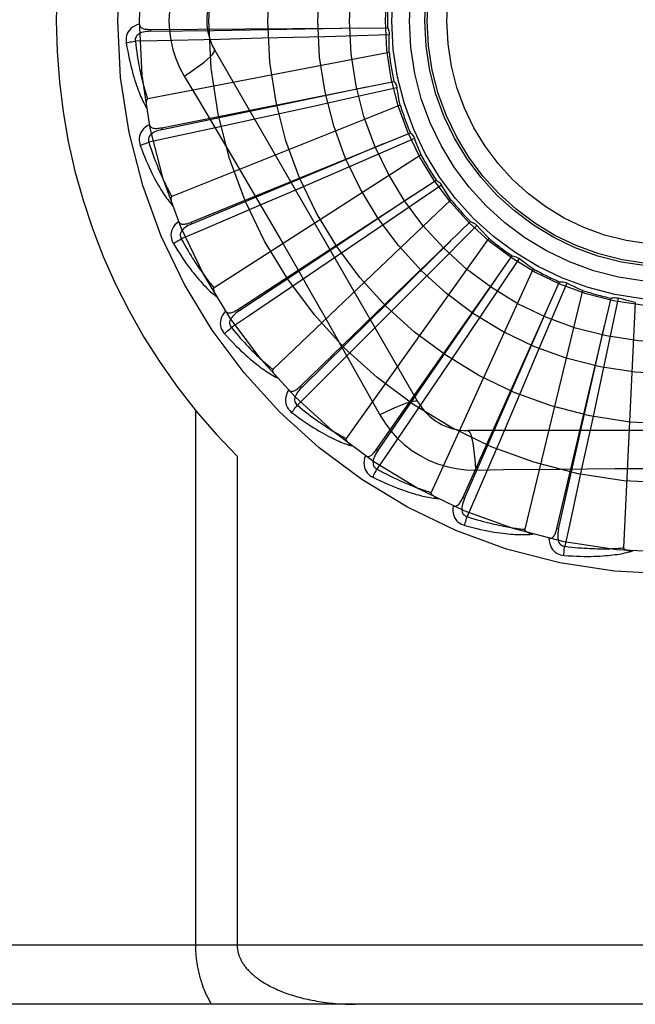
# Model space of a CAD drawing. Header units: inches. Extents: x 0 to 212, y 0 to 138.
# Tile 129 of 256: x 37.72 to 38.033, y 76.196 to 76.696. Entities that reach past the tile are written whole.
import ezdxf

# ---------------------------------------------------------------- set-up
doc = ezdxf.new("R2010")
doc.units = ezdxf.units.IN
doc.header["$LTSCALE"] = 11.6875
doc.header["$MEASUREMENT"] = 0
doc.linetypes.add('HIDDEN', pattern=[0.2, 0.1, -0.1])
doc.layers.add('LEFTHAND_DOOR_ASSEMBLY', color=7, linetype='CONTINUOUS')

msp = doc.modelspace()

# ---------------------------------------------------------------- linework, layer by layer
at = {"layer": 'LEFTHAND_DOOR_ASSEMBLY', "color": 8, "linetype": 'HIDDEN'}
for p, q in [((37.7868590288, 76.6914608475), (37.7868659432, 76.6905012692)), ((37.7868591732, 76.6914608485), (37.9072082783, 76.6922723)), ((37.8435398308, 76.6869478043), (37.8217927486, 76.68641005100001)), ((37.8753222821, 76.6877830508), (37.8435398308, 76.6869478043)), ((37.9081039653, 76.6887046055), (37.8753222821, 76.6877830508)), ((37.9080541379, 76.6798101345), (37.7853436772, 76.6561596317)), ((37.9227152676, 76.5020504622), (37.81927331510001, 76.6812171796)), ((37.7924613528, 76.6414715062), (37.9104820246, 76.6650445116)), ((37.8039263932, 76.6677570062), (37.81119210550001, 76.6555912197)), ((37.9136710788, 76.6529676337), (37.7976540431, 76.6065214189)), ((37.8696791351, 76.6523190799), (37.8383266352, 76.6454370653)), ((37.8383266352, 76.6454370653), (37.8175247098, 76.6409090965)), ((37.8175247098, 76.6409090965), (37.7859575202, 76.6340861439)), ((37.7924612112, 76.6414714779), (37.7926496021, 76.64053054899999)), ((37.807422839, 76.5934457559), (37.9188495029, 76.6389283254)), ((37.9210070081, 76.6359490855), (37.8909160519, 76.62290982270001)), ((37.8860855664, 76.6253425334), (37.9056943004, 76.63357849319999)), ((37.8077857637, 76.5925574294), (37.8860855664, 76.6253425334)), ((37.9242664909, 76.62767322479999), (37.8191360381, 76.5601099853)), ((37.8909160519, 76.62290982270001), (37.8617206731, 76.6103220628)), ((37.8312028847, 76.5491193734), (37.9320082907, 76.61486764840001)), ((37.8617206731, 76.6103220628), (37.841731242, 76.601740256)), ((37.9346906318, 76.6123505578), (37.9076111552, 76.59385218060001)), ((37.9394574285, 76.60484111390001), (37.84901324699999, 76.5186027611)), ((37.8074227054, 76.5934457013), (37.8077857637, 76.5925574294)), ((37.86294201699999, 76.5100944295), (37.9494827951, 76.5937320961)), ((37.9076111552, 76.59385218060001), (37.881325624, 76.57596663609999)), ((37.9525930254, 76.591768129), (37.9295037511, 76.5684792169)), ((37.9586948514, 76.5852965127), (37.8862058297, 76.4834999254)), ((37.881325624, 76.57596663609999), (37.8633215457, 76.56375688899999)), ((37.901493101, 76.4777813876), (37.9706414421, 76.5762855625)), ((37.9740671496, 76.5749457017), (37.9558025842, 76.5477079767)), ((37.9812834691, 76.5697458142), (37.9293695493, 76.4560701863)), ((37.9295037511, 76.5684792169), (37.9070780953, 76.545942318)), ((37.9454628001, 76.453348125), (37.9947195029, 76.5631586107)), ((37.9983368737, 76.5624912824), (37.9855571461, 76.5322891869)), ((38.0064068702, 76.5587510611), (37.9769443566, 76.43730492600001)), ((37.9932619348, 76.43767772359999), (38.0208467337, 76.5548256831)), ((38.0245250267, 76.5548550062), (38.0176920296, 76.5227801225)), ((38.0331570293, 76.5527096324), (38.0272107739, 76.4278823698)), ((37.8312027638, 76.5491192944), (37.8317273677, 76.548315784)), ((37.9070780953, 76.545942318), (37.8917100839, 76.5305459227)), ((37.9558025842, 76.5477079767), (37.9380473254, 76.5213342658)), ((37.9855571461, 76.5322891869), (37.9731140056, 76.5030318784)), ((37.9380473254, 76.5213342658), (37.9258708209, 76.50330768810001)), ((38.0176920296, 76.5227801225), (38.0110107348, 76.4916966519)), ((37.8629419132, 76.5100943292), (37.86360910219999, 76.5094046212)), ((37.9731140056, 76.5030318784), (37.9645690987, 76.4830266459)), ((37.809629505, 76.49782224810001), (37.809629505, 76.2258005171)), ((38.0110107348, 76.4916966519), (38.0064062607, 76.47043580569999)), ((38.1548582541, 76.48746712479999), (37.9479743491, 76.48746712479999)), ((37.8308427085, 76.474433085), (37.8308427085, 76.2258005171)), ((37.9014930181, 76.4777812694), (37.9022786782, 76.4772302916)), ((37.9519577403, 76.4674462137), (37.9661264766, 76.467655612)), ((37.945462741, 76.4533479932), (37.9463384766, 76.45295565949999)), ((37.9932619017, 76.437677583), (37.9941960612, 76.4374580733)), ((38.5349163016, 76.2258005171), (37.4429163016, 76.2258005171)), ((38.5349163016, 76.1958005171), (37.4729163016, 76.1958005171))]:
    msp.add_line(p, q, dxfattribs=at)
for points in [[(37.8039263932, 76.723844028), (37.8015829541, 76.7194858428), (37.7996512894, 76.71496432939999), (37.7981368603, 76.71028811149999), (37.7970491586, 76.7055077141), (37.7963946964, 76.7006749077), (37.796174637, 76.6958005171)], [(37.796174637, 76.6958005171), (37.7963965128, 76.6909234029), (37.7970509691, 76.68609084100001), (37.7981355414, 76.6813152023), (37.7996469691, 76.6766430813), (37.8015793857, 76.6721201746), (37.8039263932, 76.6677570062)], [(37.7811516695, 76.6941536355), (37.7798622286, 76.69372667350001), (37.7787094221, 76.6932096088), (37.7776853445, 76.6925997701), (37.7767999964, 76.6919038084), (37.7760535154, 76.6911242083), (37.7754473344, 76.690272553), (37.7749825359, 76.6893507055), (37.7746495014, 76.6883918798), (37.7744491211, 76.6874208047), (37.7743585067, 76.6864660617), (37.7743606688, 76.6855685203), (37.7744585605, 76.68471576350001)], [(37.7868662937, 76.69049983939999), (37.785829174, 76.6904621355), (37.7848499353, 76.6903783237), (37.783926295, 76.6902453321), (37.7830619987, 76.6900614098), (37.7822581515, 76.68982199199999), (37.7815217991, 76.6895268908), (37.7808553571, 76.68917667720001), (37.780276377, 76.6887684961), (37.7798031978, 76.68830132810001), (37.7794368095, 76.687780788), (37.7791854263, 76.6872098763), (37.7790434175, 76.6866138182), (37.7790069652, 76.68602176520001), (37.7790753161, 76.6854354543)], [(37.7811516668, 76.6941573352), (37.7811997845, 76.69369762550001), (37.7813258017, 76.693284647), (37.7815349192, 76.69291762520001), (37.781811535, 76.6925988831), (37.7821423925, 76.6923331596), (37.7825256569, 76.6921124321), (37.7829572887, 76.691931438), (37.7834306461, 76.6917866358), (37.7839392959, 76.6916741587), (37.7844785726, 76.6915897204), (37.7850421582, 76.6915283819), (37.7856285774, 76.6914882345), (37.7862338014, 76.691465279), (37.7868591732, 76.6914608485)], [(37.7868659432, 76.6905012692), (37.8191313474, 76.6909955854), (37.8930070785, 76.69219498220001)], [(37.9072082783, 76.6922723), (37.9074963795, 76.6917218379), (37.9077297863, 76.6911489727), (37.9079098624, 76.6905478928), (37.9080336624, 76.6899336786), (37.9080979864, 76.68932126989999), (37.9081039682, 76.68870465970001)], [(37.7744585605, 76.68471576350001), (37.7748222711, 76.68251677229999), (37.7751993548, 76.6804168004), (37.7755865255, 76.6784175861), (37.7759826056, 76.676512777), (37.7763864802, 76.67469793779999), (37.776796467, 76.67296912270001), (37.7772114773, 76.671322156), (37.7776299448, 76.6697533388), (37.7780507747, 76.6682587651), (37.7784724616, 76.6668349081), (37.7788938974, 76.6654780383), (37.7793135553, 76.664184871), (37.7797296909, 76.662951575), (37.7801424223, 76.66177605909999), (37.7805513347, 76.6606554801), (37.78095698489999, 76.6595883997), (37.7813601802, 76.658573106), (37.7817604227, 76.6576077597), (37.7821579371, 76.65669073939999), (37.7825517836, 76.65581976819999), (37.7829414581, 76.65499277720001), (37.78332614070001, 76.6542075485), (37.7837045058, 76.65346185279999), (37.7840777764, 76.652753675), (37.7844471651, 76.652080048), (37.7848117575, 76.6514417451)], [(37.7744585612, 76.6847157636), (37.7750657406, 76.68484015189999), (37.775761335, 76.6849672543), (37.7765216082, 76.6850925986), (37.7773372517, 76.6852146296), (37.778198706, 76.6853317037), (37.7790752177, 76.6854395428)], [(37.8217927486, 76.68641005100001), (37.7901200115, 76.6856838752), (37.7790751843, 76.6854398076)], [(37.7790751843, 76.6854398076), (37.7792982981, 76.68360301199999), (37.7795279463, 76.68184187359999), (37.7797646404, 76.6801580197), (37.7800068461, 76.6785465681), (37.7802534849, 76.67700414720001), (37.7805037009, 76.6755278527), (37.7807565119, 76.6741145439), (37.7810112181, 76.6727615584), (37.7812669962, 76.6714659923), (37.7815232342, 76.6702254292), (37.781779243, 76.6690372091), (37.7820344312, 76.6678991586), (37.782288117, 76.6668089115), (37.7825398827, 76.6657643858), (37.7827890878, 76.6647632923), (37.7830357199, 76.6638038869), (37.7832795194, 76.662884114), (37.7835205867, 76.6620026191), (37.7837589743, 76.6611577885), (37.7839945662, 76.6603483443), (37.7842273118, 76.6595729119), (37.78445706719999, 76.6588301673), (37.7846837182, 76.6581187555), (37.7849071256, 76.6574373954), (37.7851270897, 76.6567841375), (37.7853436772, 76.6561596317)], [(37.9080541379, 76.6798101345), (37.9080161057, 76.6820378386), (37.9080117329, 76.6842628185), (37.9080410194, 76.6864850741), (37.9081039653, 76.6887046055)], [(37.8039247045, 76.6677559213), (37.8067598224, 76.6696186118), (37.8093908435, 76.6714308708), (37.8117361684, 76.6731345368), (37.8138121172, 76.6747375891), (37.8156145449, 76.6762375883), (37.817093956, 76.677599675), (37.8182258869, 76.678802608), (37.8189805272, 76.6798208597), (37.8193333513, 76.6806335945), (37.8192734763, 76.6812169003)], [(37.9104820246, 76.6650445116), (37.9108690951, 76.66455852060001), (37.9112066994, 76.66404018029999), (37.9114972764, 76.6634840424), (37.91173508, 76.6629043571), (37.9119141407, 76.66231518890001), (37.9120367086, 76.6617108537)], [(37.7926496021, 76.64053054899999), (37.8242383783, 76.6471222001), (37.8965520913, 76.6622809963)], [(37.912036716, 76.66171079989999), (37.8800218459, 76.6546019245), (37.8696791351, 76.6523190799)], [(37.9136710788, 76.6529676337), (37.9132121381, 76.6551478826), (37.9127867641, 76.6573318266), (37.9123949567, 76.6595194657), (37.912036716, 76.66171079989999)], [(37.7853436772, 76.6561596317), (37.785183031, 76.65609554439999), (37.7850461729, 76.6559966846), (37.7849346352, 76.6558594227), (37.784843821, 76.6556946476), (37.7847703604, 76.6555112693), (37.7847121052, 76.6553115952), (37.7846662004, 76.65510118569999), (37.7846313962, 76.6548791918), (37.784605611, 76.6546463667), (37.7845884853, 76.65440346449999), (37.7845790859, 76.65415133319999), (37.7845770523, 76.6538904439), (37.7845817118, 76.6536219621), (37.7845930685, 76.6533446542), (37.7846107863, 76.6530580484), (37.7846352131, 76.6527610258), (37.7846662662, 76.6524524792), (37.7847049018, 76.6521319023), (37.7847521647, 76.6517983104), (37.7848077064, 76.65145203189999)], [(37.81119210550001, 76.6555912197), (37.8256238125, 76.631209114), (37.8328415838, 76.61896700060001), (37.8400364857, 76.60669019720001), (37.8472094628, 76.5944005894), (37.8543433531, 76.5820778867), (37.8614513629, 76.5697388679), (37.8685118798, 76.5573786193), (37.8755501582, 76.5450048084)], [(37.78634737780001, 76.6430354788), (37.785162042, 76.6423722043), (37.7841279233, 76.64164631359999), (37.7832377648, 76.6408536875), (37.7825001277, 76.6400027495), (37.7819146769, 76.6390959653), (37.7814806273, 76.63814498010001), (37.781198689, 76.6371518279), (37.7810531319, 76.6361473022), (37.7810401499, 76.63515585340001), (37.7811318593, 76.634201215), (37.7813038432, 76.6333203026), (37.7815613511, 76.6325014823)], [(37.7926502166, 76.6405292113), (37.7916389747, 76.6402959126), (37.7906932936, 76.6400282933), (37.7898115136, 76.639722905), (37.7889976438, 76.6393787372), (37.7882536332, 76.63899151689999), (37.7875864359, 76.638562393), (37.7869983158, 76.6380923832), (37.7865070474, 76.6375820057), (37.7861308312, 76.6370337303), (37.7858695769, 76.6364532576), (37.78573078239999, 76.6358450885), (37.7857041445, 76.6352329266), (37.7857803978, 76.6346446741), (37.7859584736, 76.63408189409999)], [(37.78634664, 76.6430391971), (37.7864809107, 76.6425968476), (37.7866828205, 76.6422151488), (37.7869576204, 76.64189433), (37.7872895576, 76.6416337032), (37.7876647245, 76.6414353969), (37.7880828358, 76.6412911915), (37.7885409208, 76.641195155), (37.789033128, 76.64114255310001), (37.7895538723, 76.6411283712), (37.7900993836, 76.6411475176), (37.7906643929, 76.6411939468), (37.7912478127, 76.6412655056), (37.7918464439, 76.6413575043), (37.7924613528, 76.6414715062)], [(37.9188495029, 76.6389283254), (37.9193215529, 76.63852437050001), (37.9197511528, 76.63807928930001), (37.9201417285, 76.6375881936), (37.9204849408, 76.63706398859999), (37.9207722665, 76.6365193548), (37.9210069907, 76.6359491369)], [(37.9242664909, 76.62767322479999), (37.923403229, 76.6297272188), (37.9225722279, 76.6317911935), (37.9217734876, 76.6338651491), (37.9210070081, 76.6359490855)], [(37.7815613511, 76.6325014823), (37.7823346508, 76.6304110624), (37.7831023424, 76.6284204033), (37.7838608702, 76.62653059), (37.7846102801, 76.62473516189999), (37.7853503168, 76.6230295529), (37.7860800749, 76.6214095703), (37.786799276, 76.6198709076), (37.7875070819, 76.61840963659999), (37.7882031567, 76.61702171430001), (37.7888866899, 76.615703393), (37.7895572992, 76.6144508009), (37.7902141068, 76.6132604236), (37.7908561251, 76.612128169), (37.7914838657, 76.6110520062), (37.7920974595, 76.6100290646), (37.7926977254, 76.60905803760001), (37.79328578, 76.6081373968), (37.7938614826, 76.607265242), (37.7944253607, 76.6064400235), (37.7949769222, 76.6056593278), (37.7955160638, 76.604921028), (37.7960424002, 76.604222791), (37.7965550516, 76.6035621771), (37.7970556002, 76.602937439), (37.7975457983, 76.6023458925), (37.7980246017, 76.6017881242)], [(37.7815613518, 76.6325014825), (37.782134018, 76.6327385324), (37.7827929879, 76.63299498), (37.7835158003, 76.6332619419), (37.7842936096, 76.6335361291), (37.7851173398, 76.6338141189), (37.7859576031, 76.6340858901)], [(37.7859575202, 76.6340861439), (37.7865242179, 76.6323247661), (37.7870830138, 76.6306389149), (37.7876341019, 76.6290302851), (37.78817689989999, 76.6274937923), (37.7887109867, 76.6260259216), (37.7892360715, 76.6246236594), (37.7897517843, 76.6232837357), (37.7902579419, 76.62200340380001), (37.7907542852, 76.62077965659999), (37.7912406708, 76.61961000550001), (37.7917169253, 76.61849170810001), (37.7921828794, 76.6174225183), (37.7926383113, 76.61639998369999), (37.7930832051, 76.615421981), (37.793517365, 76.6144861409), (37.7939411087, 76.6135907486), (37.7943545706, 76.61273373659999), (37.7947581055, 76.6119137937), (37.7951520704, 76.6111293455), (37.7955365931, 76.610379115), (37.7959118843, 76.6096617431), (37.7962780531, 76.6089759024), (37.7966352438, 76.6083202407), (37.7969835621, 76.6076934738), (37.7973231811, 76.6070936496), (37.7976540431, 76.6065214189)], [(37.9320082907, 76.61486764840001), (37.9325482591, 76.6145603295), (37.9330543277, 76.6142045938), (37.9335307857, 76.61379628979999), (37.9339670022, 76.61334651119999), (37.9343522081, 76.6128660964), (37.934690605, 76.6123506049)], [(37.9394574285, 76.60484111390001), (37.93822241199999, 76.60669246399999), (37.9370162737, 76.6085611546), (37.9358390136, 76.6104471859), (37.9346906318, 76.6123505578)], [(37.797654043, 76.6065214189), (37.7975084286, 76.6064280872), (37.797392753, 76.6063051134), (37.7973092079, 76.6061492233), (37.7972512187, 76.6059702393), (37.7972137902, 76.60577627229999), (37.7971943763, 76.6055691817), (37.7971891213, 76.60535388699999), (37.7971969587, 76.6051293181), (37.7972157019, 76.6048958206), (37.7972448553, 76.604654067), (37.7972833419, 76.60440471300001), (37.7973307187, 76.6041481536), (37.7973861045, 76.60388540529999), (37.7974497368, 76.6036152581), (37.7975213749, 76.60333718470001), (37.7976015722, 76.6030501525), (37.7976923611, 76.6027478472), (37.797789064, 76.6024455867), (37.7978871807, 76.60215823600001), (37.7979882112, 76.60188084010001)], [(37.8317273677, 76.548315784), (37.8586035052, 76.5661756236), (37.9201032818, 76.6071248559)], [(37.841731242, 76.601740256), (37.8125971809, 76.5892945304), (37.8024342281, 76.5849629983)], [(37.8011233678, 76.59382438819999), (37.800084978, 76.5929487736), (37.7992069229, 76.5920402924), (37.7984828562, 76.59109352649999), (37.7979195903, 76.5901183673), (37.7975163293, 76.5891171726), (37.7972700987, 76.58810122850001), (37.7971812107, 76.5870726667), (37.7972283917, 76.5860587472), (37.7974032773, 76.5850827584), (37.7976739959, 76.5841627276), (37.7980095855, 76.5833302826), (37.7984174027, 76.58257499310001)], [(37.80112224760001, 76.5938274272), (37.8013376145, 76.59341877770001), (37.801607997, 76.5930823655), (37.801938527, 76.59281938), (37.8023138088, 76.59262625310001), (37.8027197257, 76.5925025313), (37.8031575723, 76.59244006), (37.8036255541, 76.5924324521), (37.8041188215, 76.5924739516), (37.8046328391, 76.5925585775), (37.8051648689, 76.59268061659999), (37.8057108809, 76.5928331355), (37.806270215, 76.593013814), (37.8068406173, 76.5932174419), (37.807422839, 76.5934457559)], [(37.8077866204, 76.5925562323), (37.8068378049, 76.5921357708), (37.8059598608, 76.5916940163), (37.8051518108, 76.5912272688), (37.8044177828, 76.5907352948), (37.8037604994, 76.590214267), (37.8031865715, 76.5896666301), (37.8026980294, 76.58909381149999), (37.8023122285, 76.5884996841), (37.8020465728, 76.5878901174), (37.8018998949, 76.5872706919), (37.80187870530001, 76.5866472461), (37.8019684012, 76.5860411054), (37.802154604, 76.5854779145), (37.8024359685, 76.5849590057)], [(37.9494827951, 76.5937320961), (37.9500711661, 76.59353252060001), (37.9506354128, 76.5932789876), (37.95118053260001, 76.5929682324), (37.9516939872, 76.5926091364), (37.9521631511, 76.59221030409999), (37.9525929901, 76.5917681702)], [(37.9586948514, 76.5852965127), (37.9571300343, 76.5868825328), (37.9555914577, 76.5884898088), (37.9540791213, 76.5901183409), (37.9525930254, 76.591768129)], [(37.7984174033, 76.5825749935), (37.7989348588, 76.58291613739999), (37.7995333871, 76.5832926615), (37.8001926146, 76.5836915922), (37.8009044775, 76.58410802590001), (37.801660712, 76.5845368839), (37.8024343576, 76.5849627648)], [(37.8024342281, 76.5849629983), (37.8033240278, 76.58334069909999), (37.8041917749, 76.5817910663), (37.8050373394, 76.5803158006), (37.8058611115, 76.5789097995), (37.806663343, 76.57756953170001), (37.8074443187, 76.5762919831), (37.8082042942, 76.5750738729), (37.8089436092, 76.5739124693), (37.8096625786, 76.5728047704), (37.8103615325, 76.57174830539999), (37.8110408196, 76.5707403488), (37.8117006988, 76.56977866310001), (37.8123414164, 76.5688607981), (37.8129633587, 76.5679846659), (37.8135667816, 76.5671479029), (37.8141523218, 76.56634888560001), (37.8147205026, 76.5655856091), (37.8152719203, 76.56485685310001), (37.8158072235, 76.5641611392), (37.8163267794, 76.5634972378), (37.8168310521, 76.562863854), (37.8173204, 76.5622597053), (37.8177952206, 76.5616834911), (37.8182558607, 76.5611339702), (37.8187028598, 76.560609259), (37.8191360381, 76.5601099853)], [(37.7984174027, 76.58257499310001), (37.7995723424, 76.5806686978), (37.8007028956, 76.5788592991), (37.80180536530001, 76.5771471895), (37.8028810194, 76.5755260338), (37.8039304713, 76.5739913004), (37.8049536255, 76.5725387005), (37.8059510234, 76.5711639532), (37.8069225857, 76.5698630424), (37.8078687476, 76.56863193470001), (37.8087894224, 76.5674667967), (37.8096849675, 76.5663637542), (37.8105551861, 76.5653191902), (37.8113998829, 76.5643288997), (37.8122199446, 76.5633909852), (37.8130160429, 76.562502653), (37.8137892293, 76.5616627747), (37.8145408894, 76.56087006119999), (37.8152712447, 76.5601226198), (37.8159811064, 76.55941902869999), (37.8166704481, 76.5587568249), (37.8173395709, 76.55813390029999), (37.8179885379, 76.5575478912), (37.8186169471, 76.55699623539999), (37.8192266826, 76.5564775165), (37.819819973, 76.5559894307), (37.8203956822, 76.5555323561)], [(37.86360910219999, 76.5094046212), (37.8866195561, 76.5320280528), (37.9392582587, 76.5838761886)], [(37.9706414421, 76.5762855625), (37.9712569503, 76.5762009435), (37.9718589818, 76.5760587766), (37.9724530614, 76.5758568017), (37.9730251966, 76.575601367), (37.9735613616, 76.575298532), (37.9740671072, 76.57494573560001)], [(37.9812834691, 76.5697458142), (37.9794467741, 76.5710070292), (37.9776318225, 76.5722940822), (37.9758386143, 76.573606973), (37.9740671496, 76.5749457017)], [(37.9022786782, 76.4772302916), (37.9205917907, 76.5037996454), (37.9624669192, 76.5646727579)], [(37.8191360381, 76.5601099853), (37.8190107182, 76.5599907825), (37.818920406, 76.5598481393), (37.818867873, 76.5596792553), (37.8188448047, 76.5594925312), (37.8188447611, 76.5592949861), (37.8188648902, 76.5590879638), (37.818900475, 76.5588755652), (37.8189506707, 76.55865653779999), (37.8190132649, 76.5584308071), (37.8190876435, 76.5581989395), (37.8191726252, 76.5579613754), (37.8192677, 76.5577184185), (37.8193718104, 76.5574709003), (37.8194854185, 76.5572176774), (37.8196083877, 76.5569581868), (37.8197414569, 76.5566915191), (37.8198847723, 76.556416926), (37.82003997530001, 76.5561333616), (37.8202089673, 76.5558393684), (37.8203911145, 76.5555354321)], [(37.8633215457, 76.56375688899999), (37.837069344, 76.5460224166), (37.8279097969, 76.5398458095)], [(37.9947195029, 76.5631586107), (37.9953399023, 76.5631920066), (37.9959579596, 76.5631663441), (37.99657952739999, 76.56308044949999), (37.9971896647, 76.56293790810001), (37.9977734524, 76.5627420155), (37.9983368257, 76.5624913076)], [(38.0064068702, 76.5587510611), (38.0043646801, 76.5596418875), (38.0023389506, 76.56056219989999), (38.0003296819, 76.5615119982), (37.9983368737, 76.5624912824)], [(38.0208467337, 76.5548256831), (38.0214496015, 76.55497588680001), (38.0220613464, 76.5550676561), (38.0226879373, 76.5551009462), (38.0233140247, 76.55507645), (38.0239243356, 76.55499458), (38.0245249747, 76.55485502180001)], [(38.0331570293, 76.5527096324), (38.0309831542, 76.5531978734), (38.0288198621, 76.55371818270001), (38.0266671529, 76.5542705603), (38.0245250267, 76.5548550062)], [(37.9463384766, 76.45295565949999), (37.9592923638, 76.4825106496), (37.9888904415, 76.550208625)], [(37.8249455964, 76.54829898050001), (37.824091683, 76.5472426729), (37.8234014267, 76.5461844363), (37.8228696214, 76.5451177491), (37.8225010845, 76.5440536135), (37.8222945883, 76.5429941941), (37.822245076, 76.54195000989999), (37.822352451, 76.5409232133), (37.8225906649, 76.5399365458), (37.8229470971, 76.5390112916), (37.8233870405, 76.5381591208), (37.8238741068, 76.5374052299), (37.8244174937, 76.5367407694)], [(37.8249433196, 76.5483023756), (37.8252325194, 76.5479414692), (37.8255619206, 76.5476620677), (37.8259362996, 76.5474663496), (37.8263413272, 76.5473477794), (37.8267633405, 76.5473031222), (37.82720511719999, 76.5473246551), (37.8276661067, 76.5474057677), (37.8281426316, 76.5475398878), (37.828631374, 76.54772028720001), (37.8291307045, 76.5479408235), (37.8296379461, 76.54819390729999), (37.8301529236, 76.5484771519), (37.8306744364, 76.548785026), (37.8312028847, 76.5491193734)], [(37.8317284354, 76.5483147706), (37.8308763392, 76.5477223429), (37.8300978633, 76.5471224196), (37.8293927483, 76.5465111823), (37.8287650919, 76.5458891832), (37.8282182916, 76.54525317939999), (37.8277583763, 76.5446068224), (37.8273870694, 76.54395189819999), (37.8271206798, 76.5432954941), (37.8269751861, 76.54264666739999), (37.8269483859, 76.5420106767), (37.8270455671, 76.5413944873), (37.827248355, 76.5408162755), (37.8275377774, 76.5402985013), (37.8279122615, 76.5398422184)], [(37.8755501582, 76.5450048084), (37.889518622, 76.5202531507), (37.8964565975, 76.5079089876), (37.9033849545, 76.49548972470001)], [(37.8244174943, 76.53674076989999), (37.8248610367, 76.537173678), (37.8253774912, 76.53765667), (37.82594930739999, 76.5381731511), (37.8265694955, 76.53871678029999), (37.8272309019, 76.53928100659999), (37.8279099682, 76.5398456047)], [(37.8279097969, 76.5398458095), (37.8290905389, 76.538421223), (37.8302358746, 76.5370638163), (37.8313453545, 76.5357752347), (37.83242032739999, 76.5345505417), (37.8334617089, 76.5333863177), (37.834470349, 76.5322796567), (37.8354471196, 76.5312273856), (37.8363928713, 76.5302268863), (37.8373084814, 76.5292752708), (37.8381947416, 76.5283701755), (37.8390525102, 76.5275089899), (37.8398824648, 76.526689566), (37.8406853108, 76.5259095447), (37.8414618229, 76.5251669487), (37.8422126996, 76.5244595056), (37.8429388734, 76.5237857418), (37.8436412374, 76.5231437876), (37.8443206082, 76.5225325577), (37.8449779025, 76.5219507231), (37.8456137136, 76.5213971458), (37.8462287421, 76.5208706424), (37.8468235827, 76.52037002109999), (37.8473988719, 76.5198940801), (37.8479551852, 76.5194416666), (37.8484934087, 76.5190110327), (37.84901324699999, 76.5186027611)], [(37.9941960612, 76.4374580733), (38.0013225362, 76.4689305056), (38.01757381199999, 76.5410065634)], [(37.8244174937, 76.5367407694), (37.8259123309, 76.5350874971), (37.8273648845, 76.5335247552), (37.82877145, 76.5320522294), (37.8301344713, 76.530663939), (37.8314554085, 76.52935555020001), (37.8327349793, 76.528122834), (37.8339745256, 76.52696168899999), (37.8351747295, 76.5258681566), (37.8363367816, 76.524838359), (37.8374613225, 76.5238685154), (37.8385494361, 76.52295488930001), (37.8396016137, 76.5220938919), (37.8406184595, 76.5212813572), (37.841601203, 76.5205155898), (37.8425510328, 76.5197939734), (37.8434691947, 76.51911559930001), (37.8443572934, 76.5184794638), (37.8452159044, 76.5178837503), (37.8460460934, 76.5173272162), (37.8468483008, 76.5168074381), (37.8476232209, 76.5163224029), (37.8483713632, 76.5158698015), (37.8490928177, 76.51544704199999), (37.8497897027, 76.5150530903), (37.8504646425, 76.5146861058), (37.8511164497, 76.5143462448)], [(37.8917100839, 76.5305459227), (37.8692885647, 76.50816367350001), (37.8614634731, 76.50036523)], [(37.84901324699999, 76.5186027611), (37.8489127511, 76.5184619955), (37.8488510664, 76.5183048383), (37.8488314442, 76.5181290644), (37.8488441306, 76.51794134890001), (37.8488814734, 76.5177473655), (37.84894041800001, 76.5175478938), (37.8490155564, 76.517346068), (37.8491062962, 76.5171404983), (37.849210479, 76.5169306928), (37.8493273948, 76.5167170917), (37.84945579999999, 76.5164999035), (37.8495951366, 76.5162793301), (37.8497442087, 76.5160559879), (37.8499036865, 76.5158288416), (37.8500735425, 76.5155973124), (37.8502546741, 76.5153606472), (37.8504475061, 76.5151179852), (37.8506534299, 76.5148690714), (37.85087417, 76.5146132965), (37.8511091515, 76.5143508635)], [(37.8569507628, 76.5081071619), (37.8573026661, 76.50780776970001), (37.8576787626, 76.5075959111), (37.8580833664, 76.5074746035), (37.8585035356, 76.50743479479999), (37.8589263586, 76.5074707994), (37.8593560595, 76.5075755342), (37.8597933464, 76.5077424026), (37.8602358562, 76.50796425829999), (37.8606816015, 76.50823386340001), (37.8611301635, 76.50854489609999), (37.861580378, 76.5088894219), (37.8620324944, 76.5092650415), (37.8624863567, 76.5096660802), (37.86294201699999, 76.5100944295)], [(37.8636103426, 76.5094038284), (37.8628857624, 76.5086608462), (37.8622348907, 76.50792443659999), (37.8616581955, 76.5071908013), (37.8611595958, 76.5064612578), (37.8607430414, 76.5057332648), (37.8604137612, 76.5050115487), (37.8601731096, 76.50429818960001), (37.8600357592, 76.503603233), (37.8600156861, 76.5029385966), (37.86010973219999, 76.5023090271), (37.8603217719, 76.5017223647), (37.8606303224, 76.5011929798), (37.861012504, 76.50073933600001), (37.8614665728, 76.5003621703)], [(37.8569530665, 76.5081046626), (37.8563144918, 76.5069058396), (37.8558369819, 76.5057360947), (37.855516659, 76.5045880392), (37.855356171, 76.5034733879), (37.8553539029, 76.5023940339), (37.8555028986, 76.5013593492), (37.8558026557, 76.5003714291), (37.8562232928, 76.4994476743), (37.8567483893, 76.4986065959), (37.8573416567, 76.4978530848), (37.8579625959, 76.4972049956), (37.858621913, 76.4966553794)], [(37.8586219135, 76.49665537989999), (37.8589755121, 76.49716440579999), (37.8593912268, 76.4977364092), (37.85985496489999, 76.4983517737), (37.8603610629, 76.49900295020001), (37.8609037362, 76.49968215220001), (37.8614636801, 76.5003650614)], [(37.8614634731, 76.50036523), (37.8628924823, 76.4991898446), (37.8642740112, 76.4980737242), (37.8656073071, 76.49701839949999), (37.8668946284, 76.4960192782), (37.8681375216, 76.495073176), (37.8693373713, 76.4941774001), (37.870495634, 76.493329), (37.8716136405, 76.4925255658), (37.8726927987, 76.4917644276), (37.8737343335, 76.49104341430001), (37.8747395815, 76.4903601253), (37.8757096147, 76.48971257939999), (37.8766455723, 76.48909859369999), (37.877548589, 76.4885163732), (37.8784197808, 76.4879638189), (37.87926034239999, 76.48743966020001), (37.8800715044, 76.4869422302), (37.8808542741, 76.4864706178), (37.8816098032, 76.4860236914), (37.8823388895, 76.4856004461), (37.8830424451, 76.4851998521), (37.8837212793, 76.484820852), (37.8843762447, 76.4844623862), (37.8850081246, 76.4841234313), (37.8856181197, 76.483802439), (37.8862058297, 76.4834999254)], [(37.9258708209, 76.50330768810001), (37.9080903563, 76.4770866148), (37.9018825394, 76.46794819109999)], [(37.9227151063, 76.5020507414), (37.9222546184, 76.5023893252), (37.9214104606, 76.5024958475), (37.9202180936, 76.5023716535), (37.918688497, 76.50202534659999), (37.916821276, 76.5014557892), (37.914636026, 76.50066286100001), (37.9121626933, 76.4996565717), (37.9094351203, 76.4984478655), (37.906480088, 76.4970451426), (37.9033831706, 76.4954888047)], [(37.858621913, 76.4966553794), (37.8604026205, 76.4953148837), (37.8621246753, 76.4940552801), (37.8637844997, 76.4928755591), (37.8653856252, 76.4917703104), (37.8669303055, 76.4907355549), (37.8684200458, 76.4897672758), (37.8698569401, 76.4888616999), (37.8712424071, 76.4880150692), (37.8725783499, 76.4872238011), (37.87386611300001, 76.4864843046), (37.8751074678, 76.48579311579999), (37.876303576, 76.4851468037), (37.8774558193, 76.48454139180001), (37.8785657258, 76.4839754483), (37.8796349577, 76.4834466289), (37.8806649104, 76.48295427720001), (37.8816573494, 76.4824977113), (37.8826131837, 76.4820752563), (37.8835336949, 76.4816858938), (37.884419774, 76.4813273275), (37.8852724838, 76.4809977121), (37.8860927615, 76.4806948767), (37.8868811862, 76.4804162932), (37.8876400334, 76.48016134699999), (37.8883722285, 76.4799287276), (37.8890765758, 76.4797183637)], [(37.9033849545, 76.49548972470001), (37.9059820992, 76.4912915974), (37.9089216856, 76.4873684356), (37.9121940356, 76.4837319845), (37.9157749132, 76.4804065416), (37.9196457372, 76.4774092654), (37.9237714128, 76.4747690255), (37.9281200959, 76.4725126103), (37.9326537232, 76.4706537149), (37.9373305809, 76.46920681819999), (37.9421261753, 76.46818338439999), (37.9470069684, 76.4675960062), (37.9519577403, 76.4674462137)], [(37.9479743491, 76.48746712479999), (37.9484980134, 76.4872377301), (37.9490124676, 76.4865598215), (37.9495011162, 76.4854650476), (37.9499659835, 76.4839672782), (37.950406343, 76.4820654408), (37.9508122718, 76.4797764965), (37.951177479, 76.4771312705), (37.9514944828, 76.4741648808), (37.9517571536, 76.4709051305), (37.9519577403, 76.4674462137)], [(37.8862058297, 76.4834999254), (37.8861337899, 76.4833426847), (37.8861029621, 76.4831766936), (37.88611696, 76.4830003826), (37.8861649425, 76.4828184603), (37.8862383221, 76.4826350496), (37.8863339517, 76.4824503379), (37.8864459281, 76.4822663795), (37.8865739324, 76.48208169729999), (37.8867159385, 76.4818954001), (37.8868711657, 76.4817077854), (37.8870383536, 76.481518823), (37.887216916, 76.4813286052), (37.887405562, 76.4811375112), (37.8876051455, 76.4809446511), (37.8878157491, 76.4807494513), (37.8880383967, 76.48055134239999), (37.8882780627, 76.4803462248), (37.8885229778, 76.480144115), (37.8887617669, 76.4799547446), (37.8889982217, 76.47977486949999)], [(37.9645690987, 76.4830266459), (37.952072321, 76.4539144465), (37.9477061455, 76.4437663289)], [(37.8959889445, 76.47469416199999), (37.8955887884, 76.4733961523), (37.8953412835, 76.4721571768), (37.8952440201, 76.47096924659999), (37.8952973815, 76.469844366), (37.8954994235, 76.46878408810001), (37.895841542, 76.4677962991), (37.8963228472, 76.4668829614), (37.8969107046, 76.46605550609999), (37.8975854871, 76.4653290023), (37.8983106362, 76.4647013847), (37.899043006, 76.4641825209), (37.8997944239, 76.46376761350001)], [(37.895985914, 76.4746963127), (37.896388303, 76.4744688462), (37.8967978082, 76.4743319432), (37.8972180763, 76.4742893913), (37.8976381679, 76.4743298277), (37.898046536, 76.47444520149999), (37.8984486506, 76.474629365), (37.898846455, 76.474875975), (37.8992389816, 76.475177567), (37.8996256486, 76.4755266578), (37.9000072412, 76.47591696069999), (37.9003841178, 76.4763404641), (37.9007569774, 76.4767948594), (37.9011267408, 76.4772745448), (37.901493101, 76.4777813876)], [(37.9022800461, 76.47722974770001), (37.9017091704, 76.4763630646), (37.9012094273, 76.4755167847), (37.9007819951, 76.47468726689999), (37.9004304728, 76.4738765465), (37.9001592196, 76.4730828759), (37.8999724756, 76.4723118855), (37.899871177, 76.4715658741), (37.8998678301, 76.4708574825), (37.899973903, 76.4702010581), (37.9001853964, 76.4696006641), (37.9005046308, 76.4690647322), (37.90090779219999, 76.4686033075), (37.9013689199, 76.46823019), (37.9018861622, 76.4679457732)], [(38.0064062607, 76.47043580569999), (37.999644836, 76.4394846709), (37.9972781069, 76.4286936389)], [(37.8997944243, 76.4637676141), (37.9000452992, 76.4643343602), (37.900345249, 76.46497470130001), (37.9006841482, 76.46566670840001), (37.9010578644, 76.4664018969), (37.9014621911, 76.4671715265), (37.9018827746, 76.4679480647)], [(37.9018825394, 76.46794819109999), (37.9035081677, 76.4670644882), (37.9050759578, 76.4662299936), (37.9065848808, 76.4654460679), (37.9080380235, 76.4647086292), (37.9094375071, 76.46401484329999), (37.9107852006, 76.4633623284), (37.9120830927, 76.4627484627), (37.9133329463, 76.4621711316), (37.9145366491, 76.4616279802), (37.9156958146, 76.4611171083), (37.9168122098, 76.4606364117), (37.9178872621, 76.46018414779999), (37.9189225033, 76.4597583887), (37.9199193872, 76.4593575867), (37.9208794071, 76.458979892), (37.9218039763, 76.4586242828), (37.9226946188, 76.4582893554), (37.9235524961, 76.4579744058), (37.9243789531, 76.4576785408), (37.9251749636, 76.4574009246), (37.9259416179, 76.4571407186), (37.926679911, 76.45689703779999), (37.9273908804, 76.4566690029), (37.928075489, 76.4564557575), (37.9287352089, 76.4562560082), (37.9293695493, 76.4560701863)], [(37.9661264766, 76.467655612), (37.994457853, 76.467962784), (38.0086687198, 76.46809250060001), (38.0228981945, 76.4681850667), (38.03712779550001, 76.4682522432), (38.0513665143, 76.4682690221), (38.0656064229, 76.4682552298), (38.0798409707, 76.4681896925), (38.0940761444, 76.4680981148)], [(37.8997944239, 76.46376761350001), (37.9017966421, 76.4627883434), (37.9037259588, 76.4618774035), (37.9055790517, 76.4610331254), (37.9073604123, 76.460250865), (37.909073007, 76.45952714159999), (37.9107190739, 76.4588582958), (37.9123013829, 76.4582410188), (37.9138220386, 76.4576718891), (37.9152835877, 76.4571477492), (37.9166880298, 76.4566653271), (37.9180377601, 76.45622155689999), (37.9193345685, 76.4558132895), (37.9205805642, 76.4554368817), (37.9217775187, 76.4550912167), (37.922927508, 76.4547743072), (37.9240320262, 76.4544857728), (37.9250929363, 76.4542252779), (37.9261114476, 76.45399135), (37.9270890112, 76.4537832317), (37.92802693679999, 76.4535988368), (37.9289266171, 76.4534365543), (37.9297893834, 76.4532944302), (37.9306162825, 76.4531700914), (37.9314096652, 76.45306336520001), (37.932172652, 76.4529735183), (37.9329040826, 76.4529002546)], [(37.9293695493, 76.4560701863), (37.9293285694, 76.4559021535), (37.9293297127, 76.4557333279), (37.9293768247, 76.4555628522), (37.9294583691, 76.4553932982), (37.9295651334, 76.45522708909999), (37.9296939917, 76.4550638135), (37.9298387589, 76.454904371), (37.9299994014, 76.4547472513), (37.9301740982, 76.4545911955), (37.9303620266, 76.45443634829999), (37.9305619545, 76.45428244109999), (37.930773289, 76.454129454), (37.9309946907, 76.4539775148), (37.9312271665, 76.4538259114), (37.931470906, 76.4536740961), (37.9317270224, 76.4535217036), (37.9319963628, 76.4533680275), (37.9322799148, 76.453213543), (37.9325791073, 76.4530585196), (37.9328934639, 76.4529028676)], [(37.9406388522, 76.4492765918), (37.9410771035, 76.44912936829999), (37.9415051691, 76.4490724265), (37.9419259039, 76.4491101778), (37.9423307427, 76.4492293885), (37.9427098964, 76.4494199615), (37.943069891, 76.4496768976), (37.9434138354, 76.449994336), (37.9437421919, 76.450364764), (37.9440558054, 76.4507807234), (37.94435663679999, 76.4512361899), (37.9446465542, 76.4517233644), (37.9449266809, 76.45224011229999), (37.9451989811, 76.4527811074), (37.9454628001, 76.453348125)], [(37.9463399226, 76.4529553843), (37.9459433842, 76.4519963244), (37.9456128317, 76.4510707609), (37.945350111, 76.4501753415), (37.945158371, 76.4493127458), (37.9450422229, 76.4484820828), (37.9450047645, 76.4476896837), (37.94504648, 76.4469379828), (37.9451772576, 76.4462417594), (37.9454056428, 76.4456172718), (37.9457269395, 76.4450677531), (37.9461418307, 76.4446019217), (37.9466250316, 76.4442251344), (37.9471484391, 76.4439460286), (37.9477101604, 76.4437646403)], [(37.9406423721, 76.4492750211), (37.9404950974, 76.4479247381), (37.9404865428, 76.4466613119), (37.9406158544, 76.445476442), (37.9408811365, 76.4443819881), (37.9412801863, 76.4433791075), (37.9418030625, 76.4424739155), (37.9424485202, 76.44166817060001), (37.9431823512, 76.4409669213), (37.9439824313, 76.4403812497), (37.9448132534, 76.43990220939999), (37.9456305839, 76.439531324), (37.9464469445, 76.43926612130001)], [(37.9464469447, 76.43926612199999), (37.9465860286, 76.4398701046), (37.9467593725, 76.4405556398), (37.9469611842, 76.4412992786), (37.9471890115, 76.4420919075), (37.9474403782, 76.44292414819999), (37.9477064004, 76.4437662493)], [(37.9477061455, 76.4437663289), (37.9494696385, 76.4432062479), (37.9511670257, 76.4426835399), (37.9527970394, 76.4421993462), (37.9543634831, 76.4417502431), (37.955868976, 76.4413338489), (37.9573158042, 76.4409481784), (37.9587064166, 76.4405910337), (37.9600429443, 76.4402606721), (37.9613276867, 76.4399551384), (37.9625625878, 76.4396728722), (37.9637497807, 76.4394121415), (37.9648909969, 76.4391715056), (37.9659881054, 76.4389493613), (37.9670428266, 76.4387444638), (37.9680569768, 76.4385552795), (37.9690321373, 76.4383810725), (37.9699700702, 76.4382207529), (37.9708720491, 76.4380738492), (37.9717395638, 76.4379397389), (37.9725737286, 76.4378177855), (37.9733757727, 76.43770737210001), (37.9741468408, 76.4376078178), (37.974888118, 76.4375184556), (37.9756007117, 76.4374386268), (37.9762863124, 76.4373673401), (37.9769443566, 76.43730492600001)], [(37.9464469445, 76.43926612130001), (37.9485983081, 76.4386834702), (37.950665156, 76.4381541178), (37.9526445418, 76.437675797), (37.9545417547, 76.43724479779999), (37.9563603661, 76.4368582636), (37.9581032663, 76.4365130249), (37.9597738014, 76.4362063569), (37.9613746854, 76.4359352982), (37.9629090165, 76.4356972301), (37.9643793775, 76.4354893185), (37.9657887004, 76.4353090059), (37.9671393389, 76.435153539), (37.9684340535, 76.4350197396), (37.9696747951, 76.4349068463), (37.970863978, 76.4348133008), (37.9720031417, 76.43473901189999), (37.9730941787, 76.4346840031), (37.9741385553, 76.4346470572), (37.9751378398, 76.434627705), (37.9760937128, 76.4346241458), (37.9770078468, 76.4346350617), (37.977881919, 76.4346587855), (37.9787174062, 76.43469318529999), (37.9795166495, 76.43473853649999), (37.9802828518, 76.4347947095), (37.9810149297, 76.4348611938)], [(37.9769443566, 76.43730492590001), (37.9769359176, 76.4371321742), (37.9769689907, 76.4369666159), (37.9770475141, 76.4368081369), (37.9771596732, 76.43665707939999), (37.9772959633, 76.4365140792), (37.9774533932, 76.4363781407), (37.9776257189, 76.43624897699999), (37.9778131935, 76.4361250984), (37.978014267, 76.43600492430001), (37.9782281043, 76.435888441), (37.9784535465, 76.4357751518), (37.9786900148, 76.4356649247), (37.9789361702, 76.43555763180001), (37.979193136, 76.4354527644), (37.9794612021, 76.43534982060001), (37.9797415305, 76.43524865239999), (37.9800404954, 76.4351472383), (37.9803427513, 76.4350506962), (37.980633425, 76.4349640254), (37.9809174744, 76.4348855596)], [(37.9892963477, 76.4327668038), (37.9897541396, 76.4327051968), (37.9901850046, 76.43273030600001), (37.9905909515, 76.4328470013), (37.9909659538, 76.43304067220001), (37.9913021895, 76.4332995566), (37.9916070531, 76.433619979), (37.9918847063, 76.4339967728), (37.992137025, 76.4344226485), (37.9923662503, 76.4348904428), (37.9925754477, 76.4353946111), (37.9927679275, 76.435927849), (37.9929451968, 76.4364882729), (37.9931101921, 76.4370710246), (37.9932619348, 76.43767772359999)], [(37.9941975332, 76.4374580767), (37.9939896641, 76.4364413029), (37.9938402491, 76.435469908), (37.9937517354, 76.4345409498), (37.9937267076, 76.4336576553), (37.9937698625, 76.4328200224), (37.9938830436, 76.4320348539), (37.9940662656, 76.43130463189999), (37.994326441, 76.43064574), (37.994668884, 76.43007575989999), (37.9950883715, 76.4295969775), (37.9955839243, 76.4292180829), (37.9961297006, 76.428939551), (37.9966964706, 76.4287645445), (37.9972823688, 76.4286927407)], [(37.9892994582, 76.43276595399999), (37.9894103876, 76.4314122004), (37.9896410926, 76.4301699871), (37.9899923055, 76.4290310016), (37.9904599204, 76.4280065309), (37.9910415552, 76.4270972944), (37.9917262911, 76.4263074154), (37.9925125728, 76.425638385), (37.9933658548, 76.42508868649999), (37.9942623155, 76.424665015), (37.9951687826, 76.4243518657), (37.9960415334, 76.42414236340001), (37.9968933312, 76.4240364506)], [(37.9968933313, 76.4240364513), (37.9969155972, 76.424655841), (37.9969560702, 76.4253617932), (37.9970135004, 76.42613018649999), (37.9970872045, 76.4269516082), (37.997176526, 76.4278163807), (37.9972783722, 76.4286936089)], [(37.9968933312, 76.4240364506), (37.9991160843, 76.42387147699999), (38.0012457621, 76.4237428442), (38.0032799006, 76.4236477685), (38.0052243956, 76.4235836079), (38.0070832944, 76.4235482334), (38.0088600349, 76.4235390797), (38.0105584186, 76.4235541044), (38.0121816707, 76.4235909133), (38.0137333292, 76.4236475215), (38.0152164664, 76.42372163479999), (38.0166344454, 76.4238112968), (38.0179900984, 76.4239142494), (38.0192867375, 76.4240278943), (38.0205264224, 76.424151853), (38.0217118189, 76.4242850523), (38.0228444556, 76.4244276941), (38.0239261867, 76.4245801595), (38.0249586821, 76.4247415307), (38.0259435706, 76.42491164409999), (38.0268828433, 76.4250890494), (38.02777839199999, 76.425272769), (38.0286321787, 76.4254614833), (38.02944605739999, 76.4256533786), (38.0302222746, 76.425849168), (38.0309639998, 76.42604933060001), (38.0316702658, 76.4262531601)], [(37.9972781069, 76.4286936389), (37.9991157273, 76.4284774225), (38.0008813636, 76.4282853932), (38.0025735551, 76.4281184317), (38.00419668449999, 76.4279738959), (38.0057537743, 76.4278499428), (38.007247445, 76.427745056), (38.0086805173, 76.42765754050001), (38.0100554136, 76.42758608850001), (38.0113747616, 76.4275292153), (38.0126407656, 76.42748575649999), (38.013855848, 76.42745441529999), (38.0150219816, 76.4274341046), (38.016141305, 76.4274236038), (38.0172157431, 76.4274220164), (38.0182473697, 76.42742818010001), (38.0192378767, 76.4274416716), (38.0201892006, 76.4274617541), (38.0211026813, 76.4274882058), (38.0219798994, 76.4275206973), (38.0228220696, 76.4275588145), (38.0236305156, 76.4276021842), (38.0244064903, 76.4276503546), (38.0251512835, 76.427702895), (38.0258661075, 76.427759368), (38.0265528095, 76.4278191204), (38.0272107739, 76.4278823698)], [(38.0272107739, 76.4278823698), (38.0272351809, 76.42771114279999), (38.0272989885, 76.4275548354), (38.0274060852, 76.42741408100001), (38.0275448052, 76.4272869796), (38.0277056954, 76.4271723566), (38.0278860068, 76.4270686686), (38.0280796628, 76.4269744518), (38.0282871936, 76.4268882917), (38.0285073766, 76.4268083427), (38.0287393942, 76.4267344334), (38.02898220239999, 76.4266658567), (38.0292352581, 76.4266023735), (38.0294972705, 76.4265436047), (38.0297694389, 76.4264892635), (38.0300521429, 76.4264389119), (38.0303465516, 76.4263926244), (38.0306532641, 76.4263500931), (38.030974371, 76.4263120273), (38.031312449, 76.4262791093), (38.0316666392, 76.4262511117)], [(37.809629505, 76.2258005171), (37.8096332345, 76.22512788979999), (37.8096446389, 76.2244529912), (37.8096636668, 76.22377594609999), (37.8096904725, 76.2230963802), (37.8097251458, 76.22241402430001), (37.8097678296, 76.2217286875), (37.8098186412, 76.2210401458), (37.8098777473, 76.22034822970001), (37.8099452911, 76.21965274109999), (37.8100214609, 76.2189535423), (37.8101064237, 76.2182504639), (37.8102003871, 76.2175434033), (37.810303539, 76.2168322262), (37.810416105, 76.2161168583), (37.8105382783, 76.21539726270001), (37.810670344, 76.2146731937), (37.81081250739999, 76.2139446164), (37.8109652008, 76.2132108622), (37.8111287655, 76.2124714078), (37.8113036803, 76.211725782), (37.8114903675, 76.2109734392), (37.811689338, 76.2102140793), (37.8119011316, 76.20944706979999), (37.8121260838, 76.2086728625), (37.8123646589, 76.20789139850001), (37.8126170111, 76.2071035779), (37.8128834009, 76.2063100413), (37.8131639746, 76.20551150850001), (37.813458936, 76.2047086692), (37.813768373, 76.203902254), (37.8140924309, 76.2030929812), (37.8144311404, 76.2022815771), (37.8147845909, 76.2014687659), (37.8151527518, 76.20065527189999), (37.8155356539, 76.1998418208), (37.8159332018, 76.19902913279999), (37.8163453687, 76.1982179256), (37.8167719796, 76.1974089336), (37.8172128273, 76.1966032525), (37.8176679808, 76.1958005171)], [(37.8308427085, 76.2258005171), (37.8308466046, 76.2254627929), (37.8308577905, 76.22512790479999), (37.8308762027, 76.2247970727), (37.830902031, 76.2244667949), (37.8309354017, 76.2241335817), (37.8309764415, 76.2237986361), (37.831025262, 76.2234620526), (37.8310820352, 76.2231236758), (37.8311469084, 76.2227834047), (37.8312200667, 76.2224411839), (37.831301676, 76.2220969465), (37.8313919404, 76.2217506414), (37.8314910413, 76.2214022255), (37.8315992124, 76.2210516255), (37.8317166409, 76.2206988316), (37.8318436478, 76.22034362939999), (37.8319804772, 76.2199859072), (37.832127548, 76.2196253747), (37.832285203, 76.21926179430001), (37.8324539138, 76.21889493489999), (37.8326341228, 76.218524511), (37.8328262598, 76.2181504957), (37.8330308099, 76.2177726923), (37.8332480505, 76.2173913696), (37.8334783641, 76.217006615), (37.8337219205, 76.2166188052), (37.8339789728, 76.216228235), (37.834249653, 76.2158352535), (37.8345341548, 76.21544018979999), (37.8348325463, 76.2150434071), (37.835144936, 76.21464528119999), (37.8354713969, 76.214246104), (37.8358121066, 76.21384611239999), (37.8361668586, 76.2134458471), (37.8365355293, 76.2130458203), (37.8369180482, 76.2126463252), (37.8373135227, 76.2122484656), (37.837724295, 76.2118503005), (37.8381520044, 76.2114504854), (37.8385978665, 76.211048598), (37.8390642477, 76.2106431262), (37.8395493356, 76.2102362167), (37.8400522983, 76.2098292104), (37.8405725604, 76.2094228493), (37.8411090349, 76.2090183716), (37.8416624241, 76.2086154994), (37.8422330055, 76.2082143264), (37.842820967, 76.20781502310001), (37.8434265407, 76.2074177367), (37.8440498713, 76.2070226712), (37.8446911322, 76.206630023), (37.8453504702, 76.2062399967), (37.8460280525, 76.2058527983), (37.846723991, 76.2054686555), (37.8474384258, 76.205087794), (37.8481714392, 76.20471045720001), (37.8489231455, 76.2043368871), (37.8496935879, 76.2039673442), (37.8504828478, 76.203602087), (37.851290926, 76.2032413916), (37.8521178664, 76.2028855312), (37.8529636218, 76.20253479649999), (37.8538281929, 76.2021894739), (37.85471148, 76.2018498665), (37.8556134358, 76.2015162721), (37.8565339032, 76.2011890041), (37.8574727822, 76.2008683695), (37.8584298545, 76.2005546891), (37.8594049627, 76.2002482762), (37.8603978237, 76.1999494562), (37.8614082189, 76.1996585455), (37.8624357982, 76.1993758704), (37.8634802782, 76.1991017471), (37.8645412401, 76.198836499), (37.8656183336, 76.1985804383), (37.8667110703, 76.19833388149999), (37.8678190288, 76.1980971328), (37.868941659, 76.1978704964), (37.8700784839, 76.1976542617), (37.8712288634, 76.1974487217), (37.8723922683, 76.1972541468), (37.87356788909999, 76.1970708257), (37.8747550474, 76.1968990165), (37.8759528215, 76.196738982), (37.8771603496, 76.1965909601), (37.8783767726, 76.1964551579), (37.8796012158, 76.1963317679), (37.8808328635, 76.1962209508), (37.8820708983, 76.1961228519), (37.883314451, 76.1960375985), (37.8845626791, 76.1959652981), (37.8858146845, 76.1959060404), (37.8870695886, 76.1958598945), (37.8883264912, 76.1958269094), (37.8895840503, 76.1958071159), (37.8908427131, 76.1958005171)]]:
    msp.add_lwpolyline(points, dxfattribs=at)
for radius in [0.2812500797, 0.2702837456, 0.235, 0.205, 0.179592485, 0.1635, 0.1452498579, 0.1420000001, 0.133, 0.12525, 0.124, 0.1139999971]:
    msp.add_circle((38.0514163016, 76.6958005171), radius, dxfattribs=at)
for centre, radius, start, end in [((38.0514163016, 76.6958005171), 0.3125, 134.8970822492, 225.1029177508), ((37.8445323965, 76.6958005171), 0.0291666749, 150, 210), ((38.0514163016, 76.6958005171), 0.1442511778, 175.4552815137, 181.401528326), ((38.0514163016, 76.6958005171), 0.1442511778, 186.3643724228, 192.3106192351), ((38.0514163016, 76.6958005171), 0.1442511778, 197.2734633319, 203.2197101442), ((38.0514163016, 76.6958005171), 0.1442511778, 208.182554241, 214.1288010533), ((38.0514163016, 76.6958005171), 0.1442511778, 219.0916451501, 225.0378919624), ((38.0514163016, 76.6958005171), 0.1442511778, 230.0007360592, 235.9469828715), ((38.0514163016, 76.6958005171), 0.1442511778, 240.9098269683, 246.8560737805), ((38.0514163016, 76.6958005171), 0.1442511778, 251.8189178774, 257.7651646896), ((37.9479743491, 76.5166337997), 0.0291666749, 210, 270)]:
    msp.add_arc(centre, radius, start, end, dxfattribs=at)

doc.saveas('drawing.dxf')
